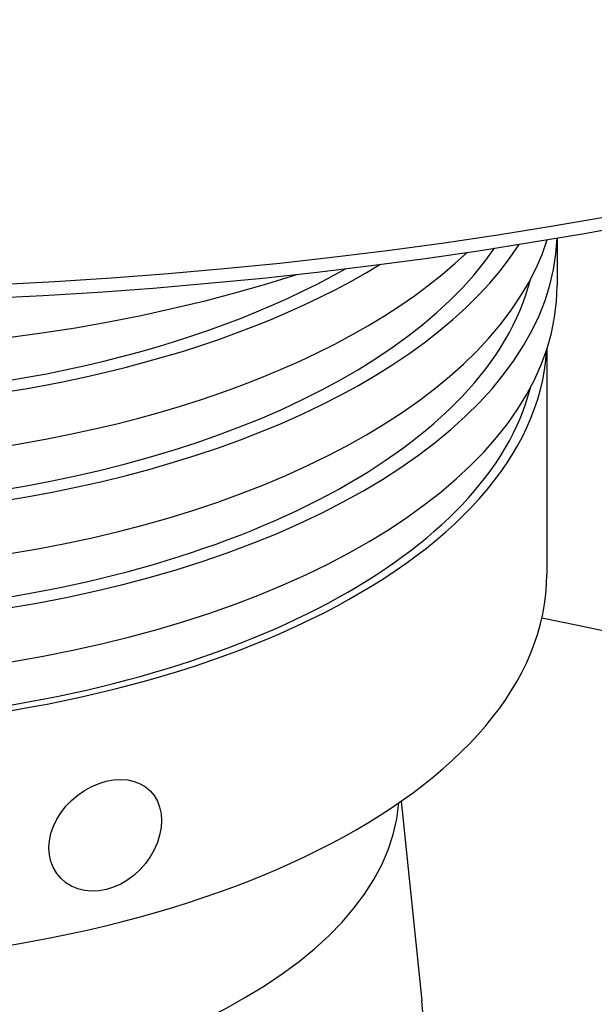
# Model space of a CAD drawing. Header units: millimetres. Extents: x 1002 to 3532, y 429 to 1459.
# Tile 21 of 24: x 1666 to 1694, y 925 to 973. Entities that reach past the tile are written whole.
import ezdxf

# ---------------------------------------------------------------- set-up
doc = ezdxf.new("R2010")
doc.units = ezdxf.units.MM
doc.layers.add('DETAIL', color=2, linetype='Continuous')

msp = doc.modelspace()

# ---------------------------------------------------------------- linework, layer by layer
at = {"layer": 'DETAIL'}
for p, q in [((1692.228, 962.241), (1692.228, 959.964)), ((1691.728, 956.892), (1691.728, 946.107)), ((1684.738, 935.206), (1685.736, 925.623))]:
    msp.add_line(p, q, dxfattribs=at)
at = {"layer": 'DETAIL', "flags": 128}
for points in [[(1664.894, 959.35), (1667.55, 959.485), (1670.2, 959.65), (1672.842, 959.845), (1675.474, 960.07), (1678.096, 960.325), (1680.706, 960.609), (1683.302, 960.923), (1685.884, 961.266), (1688.45, 961.637), (1691, 962.038), (1693.531, 962.467), (1696.042, 962.925)], [(1665.871, 957.462), (1667.494, 957.685), (1669.1, 957.938), (1670.688, 958.22), (1672.256, 958.53), (1673.802, 958.869), (1675.323, 959.235), (1676.82, 959.629), (1678.288, 960.05), (1679.727, 960.498)], [(1694.942, 943.274), (1693.221, 943.638), (1691.488, 943.986)], [(1670.585, 930.969), (1670.24, 930.908), (1669.889, 930.892), (1669.544, 930.924), (1669.217, 931.005), (1668.916, 931.131), (1668.65, 931.294), (1668.416, 931.495), (1668.212, 931.737), (1668.047, 932.014), (1667.928, 932.318), (1667.857, 932.639), (1667.833, 932.967), (1667.857, 933.303), (1667.928, 933.652), (1668.047, 934.003), (1668.212, 934.345), (1668.416, 934.67), (1668.65, 934.968), (1668.916, 935.243), (1669.217, 935.499), (1669.544, 935.725), (1669.889, 935.913), (1670.24, 936.06), (1670.585, 936.165)], [(1670.585, 936.165), (1670.929, 936.227), (1671.275, 936.249), (1671.611, 936.225), (1671.927, 936.155), (1672.215, 936.043), (1672.468, 935.893), (1672.689, 935.706), (1672.88, 935.477), (1673.035, 935.212), (1673.145, 934.916), (1673.211, 934.6), (1673.232, 934.275), (1673.211, 933.937), (1673.145, 933.582), (1673.035, 933.223), (1672.88, 932.869), (1672.689, 932.531), (1672.468, 932.219), (1672.215, 931.93), (1671.927, 931.662), (1671.611, 931.425), (1671.275, 931.228), (1670.929, 931.075), (1670.585, 930.969)]]:
    msp.add_lwpolyline(points, dxfattribs=at)
at = {"layer": 'DETAIL'}
for centre, major_axis, start_param, end_param in [((1654.228, 1019.405), (-119.303, 0), 0.126981, 3.014612), ((1654.228, 962.562), (38, 0), 3.777749, 6.266245), ((1654.228, 965.16), (38, 0), 3.777749, 6.124648), ((1654.228, 967.758), (37, 0), 3.646885, 5.952625), ((1654.228, 967.758), (38, 0), 3.777749, 5.971914), ((1654.228, 970.356), (-38, 0), 0.636157, 2.659835), ((1654.228, 972.955), (-38, 0), 0.682291, 2.459301), ((1654.228, 972.955), (-37, 0), 0.719213, 2.42238), ((1654.228, 962.562), (37, 0), 3.646885, 6.158069), ((1654.228, 959.964), (38, 0), 3.777749, 6.283185), ((1654.228, 957.365), (37.5, 0), 3.169154, 6.255624), ((1654.228, 957.365), (37, 0), 3.646885, 6.158069), ((1654.228, 946.107), (37.5, 0), 3.141593, 6.283185), ((1654.228, 935.714), (-30.415, 0), 0.038795, 3.102798), ((1654.228, 924.802), (-31.55, 0), 6.231148, 9.476815)]:
    msp.add_ellipse(centre, major_axis=major_axis, ratio=0.49994, start_param=start_param, end_param=end_param, dxfattribs=at)

doc.saveas('drawing.dxf')
